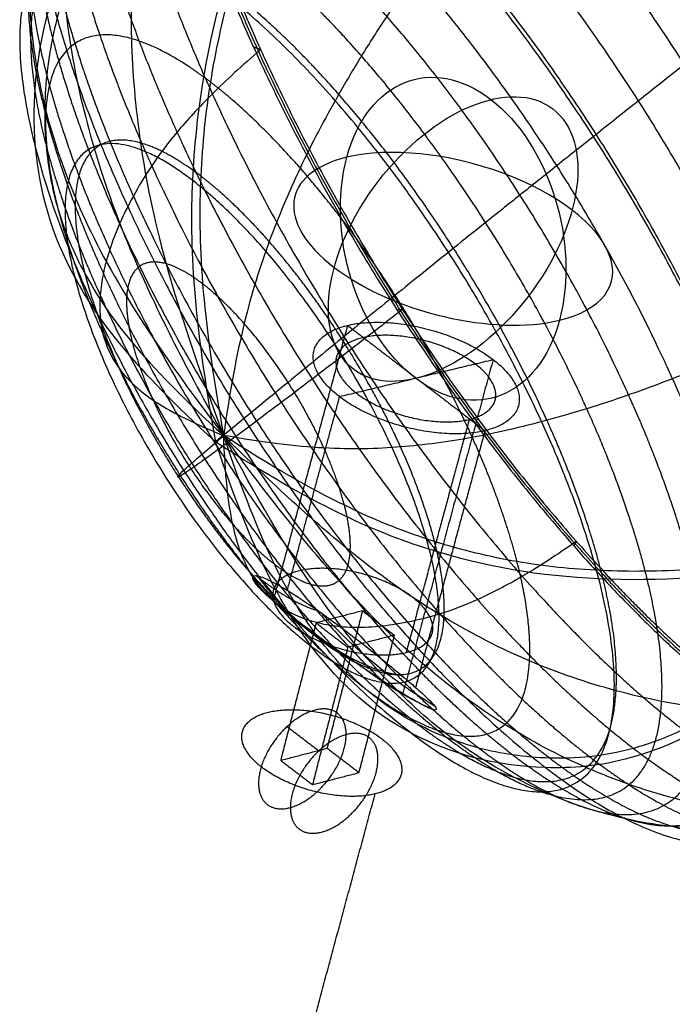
# Model space of a CAD drawing. Header units: millimetres. Extents: x 68659 to 70107, y -15520 to -14401.
# Tile 18 of 40: x 69071 to 69130, y -14546 to -14456. Entities that reach past the tile are written whole.
import ezdxf

# ---------------------------------------------------------------- set-up
doc = ezdxf.new("R2010")
doc.units = ezdxf.units.MM
doc.header["$MEASUREMENT"] = 0
doc.layers.add('Default', color=7, linetype='Continuous', true_color=0x000000)

msp = doc.modelspace()

# ---------------------------------------------------------------- linework, layer by layer
at = {"layer": 'Default', "extrusion": (0.648519, -0.496905, 0.576635)}
msp.add_circle((30542.617, -35100.74, 53148.107), 14.951, dxfattribs=at)
at = {"layer": 'Default', "extrusion": (0.725653, 0.174794, -0.665488)}
for start, end in [(309.41686, 129.41686), (129.41686, 309.41686)]:
    msp.add_arc((-30257.413, 43927.341, 46308.881), 14.951, start, end, dxfattribs=at)
at = {"layer": 'Default', "extrusion": (0.229892, 0.850019, 0.473938)}
for start, end in [(139.09158, 319.09158), (319.09158, 139.09158)]:
    msp.add_arc((-70492.525, -194.139, 4516.746), 14.951, start, end, dxfattribs=at)
at = {"layer": 'Default'}
for points, weights, degree, knots in [([(69136.357, -14518.285, 1904.541), (69097.446, -14488.471, 1869.943), (69084.359, -14437.323, 1928.737), (69071.273, -14386.176, 1987.531), (69110.184, -14415.99, 2022.129), (69149.095, -14445.804, 2056.727), (69162.182, -14496.952, 1997.933), (69175.269, -14548.1, 1939.14), (69136.357, -14518.285, 1904.541)], [1, 0.707106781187, 1, 0.707106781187, 1, 0.707106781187, 1, 0.707106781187, 1], 2, [0, 0, 0, 24.869003, 24.869003, 49.738006, 49.738006, 74.607009, 74.607009, 99.476011, 99.476011, 99.476011]), ([(69136.322, -14517.928, 1904.889), (69131.554, -14514.274, 1900.65), (69120.963, -14504.234, 1894.538), (69104.737, -14482.638, 1895.825), (69091.546, -14458.449, 1908.229), (69086.332, -14443.85, 1921.758), (69084.718, -14437.543, 1929.008), (69083.104, -14431.236, 1936.258), (69081.568, -14419.453, 1953.055), (69085.792, -14408.597, 1980.935), (69096.182, -14407.378, 2005.873), (69105.545, -14412.621, 2017.498), (69110.313, -14416.275, 2021.739), (69115.081, -14419.929, 2025.978), (69125.668, -14429.971, 2032.091), (69141.884, -14451.575, 2030.809), (69155.069, -14475.77, 2018.408), (69160.281, -14490.37, 2004.88), (69161.895, -14496.677, 1997.63), (69163.509, -14502.984, 1990.381), (69165.046, -14514.766, 1973.583), (69160.829, -14525.617, 1945.699), (69150.45, -14526.827, 1920.757), (69141.091, -14521.581, 1909.129), (69136.322, -14517.928, 1904.889)], [1, 0.951184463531, 0.877961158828, 0.841349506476, 0.877961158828, 0.951184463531, 1, 0.951184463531, 0.877961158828, 0.841349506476, 0.877961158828, 0.951184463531, 1, 0.951184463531, 0.877961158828, 0.841349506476, 0.877961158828, 0.951184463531, 1, 0.951184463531, 0.877961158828, 0.841349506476, 0.877961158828, 0.951184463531, 1], 3, [0, 0, 0, 0, 6.217251, 12.434501, 18.651752, 24.869003, 24.869003, 24.869003, 31.086254, 37.303504, 43.520755, 49.738006, 49.738006, 49.738006, 55.955256, 62.172507, 68.389758, 74.607009, 74.607009, 74.607009, 80.824259, 87.04151, 93.258761, 99.476011, 99.476011, 99.476011, 99.476011]), ([(69136.287, -14517.57, 1905.237), (69131.571, -14513.956, 1901.045), (69121.095, -14504.03, 1894.997), (69104.994, -14482.616, 1896.269), (69091.872, -14458.568, 1908.6), (69086.682, -14444.039, 1922.064), (69085.077, -14437.762, 1929.279), (69083.471, -14431.486, 1936.493), (69081.943, -14419.759, 1953.21), (69086.149, -14408.965, 1980.929), (69096.463, -14407.759, 2005.66), (69105.727, -14412.946, 2017.155), (69110.442, -14416.559, 2021.348), (69115.158, -14420.173, 2025.541), (69125.627, -14430.105, 2031.591), (69141.708, -14451.535, 2030.329), (69154.815, -14475.594, 2018.005), (69160.002, -14490.125, 2004.542), (69161.608, -14496.402, 1997.327), (69163.214, -14502.678, 1990.112), (69164.745, -14514.403, 1973.394), (69160.552, -14525.186, 1945.669), (69150.259, -14526.376, 1920.929), (69141.003, -14521.183, 1909.431), (69136.287, -14517.57, 1905.237)], [1, 0.951184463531, 0.877961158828, 0.841349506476, 0.877961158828, 0.951184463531, 1, 0.951184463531, 0.877961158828, 0.841349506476, 0.877961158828, 0.951184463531, 1, 0.951184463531, 0.877961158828, 0.841349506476, 0.877961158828, 0.951184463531, 1, 0.951184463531, 0.877961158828, 0.841349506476, 0.877961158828, 0.951184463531, 1], 3, [0, 0, 0, 0, 6.217251, 12.434501, 18.651752, 24.869003, 24.869003, 24.869003, 31.086254, 37.303504, 43.520755, 49.738006, 49.738006, 49.738006, 55.955256, 62.172507, 68.389758, 74.607009, 74.607009, 74.607009, 80.824259, 87.04151, 93.258761, 99.476011, 99.476011, 99.476011, 99.476011]), ([(69131.089, -14520.485, 1908.571), (69126.46, -14516.938, 1904.456), (69116.172, -14507.196, 1898.526), (69100.361, -14486.192, 1899.787), (69087.48, -14462.604, 1911.894), (69082.387, -14448.352, 1925.105), (69080.811, -14442.194, 1932.184), (69079.236, -14436.035, 1939.263), (69077.738, -14424.528, 1955.663), (69081.871, -14413.927, 1982.854), (69092.001, -14412.726, 2007.118), (69101.097, -14417.812, 2018.401), (69105.726, -14421.358, 2022.517), (69110.355, -14424.905, 2026.632), (69120.626, -14434.659, 2032.571), (69136.39, -14455.7, 2031.33), (69149.239, -14479.313, 2019.238), (69154.326, -14493.571, 2006.03), (69155.901, -14499.729, 1998.951), (69157.477, -14505.887, 1991.872), (69158.981, -14517.389, 1975.469), (69154.88, -14527.965, 1948.263), (69144.798, -14529.129, 1923.978), (69135.718, -14524.031, 1912.688), (69131.089, -14520.485, 1908.571)], [1, 0.951184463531, 0.877961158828, 0.841349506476, 0.877961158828, 0.951184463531, 1, 0.951184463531, 0.877961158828, 0.841349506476, 0.877961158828, 0.951184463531, 1, 0.951184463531, 0.877961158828, 0.841349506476, 0.877961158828, 0.951184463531, 1, 0.951184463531, 0.877961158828, 0.841349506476, 0.877961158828, 0.951184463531, 1], 3, [0, 0, 0, 0, 6.217251, 12.434501, 18.651752, 24.869003, 24.869003, 24.869003, 31.086254, 37.303504, 43.520755, 49.738006, 49.738006, 49.738006, 55.955256, 62.172507, 68.389758, 74.607009, 74.607009, 74.607009, 80.824259, 87.04151, 93.258761, 99.476011, 99.476011, 99.476011, 99.476011]), ([(69126.568, -14522.181, 1912.195), (69122.079, -14518.741, 1908.204), (69112.1, -14509.293, 1902.458), (69096.768, -14488.938, 1903.698), (69084.283, -14466.089, 1915.44), (69079.347, -14452.28, 1928.244), (69077.821, -14446.313, 1935.103), (69076.294, -14440.346, 1941.961), (69074.843, -14429.194, 1957.851), (69078.85, -14418.91, 1984.195), (69088.671, -14417.727, 2007.712), (69097.494, -14422.653, 2018.656), (69101.983, -14426.092, 2022.648), (69106.472, -14429.531, 2026.639), (69116.43, -14438.996, 2032.394), (69131.697, -14459.401, 2031.184), (69144.135, -14482.286, 2019.462), (69149.062, -14496.102, 2006.663), (69150.588, -14502.069, 1999.804), (69152.115, -14508.036, 1992.945), (69153.575, -14519.181, 1977.052), (69149.614, -14529.43, 1950.686), (69139.858, -14530.562, 1927.14), (69131.057, -14525.62, 1916.186), (69126.568, -14522.181, 1912.195)], [1, 0.951184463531, 0.877961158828, 0.841349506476, 0.877961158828, 0.951184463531, 1, 0.951184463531, 0.877961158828, 0.841349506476, 0.877961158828, 0.951184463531, 1, 0.951184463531, 0.877961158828, 0.841349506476, 0.877961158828, 0.951184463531, 1, 0.951184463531, 0.877961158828, 0.841349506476, 0.877961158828, 0.951184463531, 1], 3, [0, 0, 0, 0, 6.217251, 12.434501, 18.651752, 24.869003, 24.869003, 24.869003, 31.086254, 37.303504, 43.520755, 49.738006, 49.738006, 49.738006, 55.955256, 62.172507, 68.389758, 74.607009, 74.607009, 74.607009, 80.824259, 87.04151, 93.258761, 99.476011, 99.476011, 99.476011, 99.476011]), ([(69122.566, -14522.95, 1916.033), (69118.258, -14519.648, 1912.202), (69108.679, -14510.578, 1906.692), (69093.971, -14491.053, 1907.896), (69081.999, -14469.146, 1919.167), (69077.266, -14455.907, 1931.445), (69075.802, -14450.185, 1938.022), (69074.338, -14444.464, 1944.599), (69072.947, -14433.768, 1959.833), (69076.788, -14423.896, 1985.092), (69086.206, -14422.747, 2007.653), (69094.673, -14427.47, 2018.16), (69098.981, -14430.771, 2021.991), (69103.29, -14434.072, 2025.821), (69112.847, -14443.16, 2031.341), (69127.484, -14462.74, 2030.169), (69139.403, -14484.688, 2018.923), (69144.125, -14497.935, 2006.65), (69145.589, -14503.657, 2000.073), (69147.053, -14509.378, 1993.496), (69148.455, -14520.065, 1978.257), (69144.667, -14529.897, 1952.973), (69135.32, -14530.991, 1930.38), (69126.875, -14526.25, 1919.864), (69122.566, -14522.95, 1916.033)], [1, 0.951184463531, 0.877961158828, 0.841349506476, 0.877961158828, 0.951184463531, 1, 0.951184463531, 0.877961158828, 0.841349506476, 0.877961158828, 0.951184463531, 1, 0.951184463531, 0.877961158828, 0.841349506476, 0.877961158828, 0.951184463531, 1, 0.951184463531, 0.877961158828, 0.841349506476, 0.877961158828, 0.951184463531, 1], 3, [0, 0, 0, 0, 6.217251, 12.434501, 18.651752, 24.869003, 24.869003, 24.869003, 31.086254, 37.303504, 43.520755, 49.738006, 49.738006, 49.738006, 55.955256, 62.172507, 68.389758, 74.607009, 74.607009, 74.607009, 80.824259, 87.04151, 93.258761, 99.476011, 99.476011, 99.476011, 99.476011]), ([(69118.547, -14523.939, 1919.7), (69084.841, -14498.112, 1889.73), (69073.504, -14453.806, 1940.66), (69062.168, -14409.499, 1991.589), (69095.875, -14435.326, 2021.56), (69129.581, -14461.152, 2051.53), (69140.917, -14505.459, 2000.601), (69152.254, -14549.765, 1949.671), (69118.547, -14523.939, 1919.7)], [1, 0.707106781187, 1, 0.707106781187, 1, 0.707106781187, 1, 0.707106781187, 1], 2, [0, 0, 0, 24.869003, 24.869003, 49.738006, 49.738006, 74.607009, 74.607009, 99.476011, 99.476011, 99.476011]), ([(69118.934, -14523.071, 1920.013), (69114.836, -14519.93, 1916.368), (69105.722, -14511.299, 1911.129), (69091.736, -14492.728, 1912.283), (69080.355, -14471.901, 1923.006), (69075.855, -14459.315, 1934.681), (69074.464, -14453.876, 1940.934), (69073.072, -14448.436, 1947.187), (69071.748, -14438.266, 1961.67), (69075.397, -14428.872, 1985.685), (69084.35, -14427.771, 2007.144), (69092.405, -14432.263, 2017.141), (69096.503, -14435.403, 2020.786), (69100.603, -14438.544, 2024.43), (69109.695, -14447.191, 2029.679), (69123.613, -14465.815, 2028.556), (69134.94, -14486.684, 2017.858), (69139.428, -14499.279, 2006.188), (69140.82, -14504.719, 1999.935), (69142.212, -14510.159, 1993.682), (69143.546, -14520.32, 1979.194), (69139.951, -14529.671, 1955.154), (69131.067, -14530.719, 1933.665), (69123.033, -14526.211, 1923.657), (69118.934, -14523.071, 1920.013)], [1, 0.951184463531, 0.877961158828, 0.841349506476, 0.877961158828, 0.951184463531, 1, 0.951184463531, 0.877961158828, 0.841349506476, 0.877961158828, 0.951184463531, 1, 0.951184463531, 0.877961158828, 0.841349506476, 0.877961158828, 0.951184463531, 1, 0.951184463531, 0.877961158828, 0.841349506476, 0.877961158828, 0.951184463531, 1], 3, [0, 0, 0, 0, 6.217251, 12.434501, 18.651752, 24.869003, 24.869003, 24.869003, 31.086254, 37.303504, 43.520755, 49.738006, 49.738006, 49.738006, 55.955256, 62.172507, 68.389758, 74.607009, 74.607009, 74.607009, 80.824259, 87.04151, 93.258761, 99.476011, 99.476011, 99.476011, 99.476011]), ([(69115.571, -14522.781, 1924.046), (69111.698, -14519.813, 1920.602), (69103.087, -14511.656, 1915.653), (69089.877, -14494.112, 1916.75), (69079.13, -14474.442, 1926.883), (69074.881, -14462.556, 1937.91), (69073.566, -14457.418, 1943.816), (69072.252, -14452.28, 1949.722), (69071.001, -14442.674, 1963.4), (69074.445, -14433.797, 1986.081), (69082.898, -14432.752, 2006.353), (69090.508, -14436.994, 2015.801), (69094.381, -14439.962, 2019.245), (69098.254, -14442.929, 2022.689), (69106.846, -14451.101, 2027.646), (69119.991, -14468.696, 2026.579), (69130.687, -14488.406, 2016.469), (69134.924, -14500.301, 2005.447), (69136.239, -14505.438, 1999.542), (69137.553, -14510.576, 1993.636), (69138.815, -14520.174, 1979.952), (69135.423, -14529.01, 1957.248), (69127.035, -14530.005, 1936.946), (69119.444, -14525.748, 1927.489), (69115.571, -14522.781, 1924.046)], [1, 0.951184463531, 0.877961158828, 0.841349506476, 0.877961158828, 0.951184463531, 1, 0.951184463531, 0.877961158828, 0.841349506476, 0.877961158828, 0.951184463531, 1, 0.951184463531, 0.877961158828, 0.841349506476, 0.877961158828, 0.951184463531, 1, 0.951184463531, 0.877961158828, 0.841349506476, 0.877961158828, 0.951184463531, 1], 3, [0, 0, 0, 0, 6.217251, 12.434501, 18.651752, 24.869003, 24.869003, 24.869003, 31.086254, 37.303504, 43.520755, 49.738006, 49.738006, 49.738006, 55.955256, 62.172507, 68.389758, 74.607009, 74.607009, 74.607009, 80.824259, 87.04151, 93.258761, 99.476011, 99.476011, 99.476011, 99.476011]), ([(69112.457, -14522.151, 1928.091), (69108.821, -14519.365, 1924.858), (69100.738, -14511.707, 1920.214), (69088.343, -14495.239, 1921.249), (69078.261, -14476.783, 1930.761), (69074.275, -14465.631, 1941.109), (69073.041, -14460.81, 1946.65), (69071.808, -14455.989, 1952.192), (69070.634, -14446.975, 1965.025), (69073.862, -14438.642, 1986.307), (69081.791, -14437.656, 2005.334), (69088.934, -14441.638, 2014.205), (69092.569, -14444.424, 2017.437), (69096.205, -14447.209, 2020.67), (69104.271, -14454.881, 2025.322), (69116.607, -14471.394, 2024.314), (69126.641, -14489.888, 2014.824), (69130.616, -14501.049, 2004.481), (69131.849, -14505.87, 1998.94), (69133.083, -14510.69, 1993.398), (69134.267, -14519.696, 1980.56), (69131.088, -14527.991, 1959.256), (69123.218, -14528.931, 1940.202), (69116.092, -14524.936, 1931.324), (69112.457, -14522.151, 1928.091)], [1, 0.951184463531, 0.877961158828, 0.841349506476, 0.877961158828, 0.951184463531, 1, 0.951184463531, 0.877961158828, 0.841349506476, 0.877961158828, 0.951184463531, 1, 0.951184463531, 0.877961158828, 0.841349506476, 0.877961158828, 0.951184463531, 1, 0.951184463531, 0.877961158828, 0.841349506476, 0.877961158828, 0.951184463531, 1], 3, [0, 0, 0, 0, 6.217251, 12.434501, 18.651752, 24.869003, 24.869003, 24.869003, 31.086254, 37.303504, 43.520755, 49.738006, 49.738006, 49.738006, 55.955256, 62.172507, 68.389758, 74.607009, 74.607009, 74.607009, 80.824259, 87.04151, 93.258761, 99.476011, 99.476011, 99.476011, 99.476011]), ([(69109.574, -14521.213, 1932.142), (69106.186, -14518.616, 1929.129), (69098.653, -14511.478, 1924.801), (69087.107, -14496.133, 1925.77), (69077.717, -14478.94, 1934.635), (69074.005, -14468.551, 1944.274), (69072.856, -14464.061, 1949.437), (69071.707, -14459.57, 1954.599), (69070.613, -14451.172, 1966.553), (69073.616, -14443.406, 1986.378), (69081, -14442.485, 2004.108), (69087.656, -14446.196, 2012.376), (69091.044, -14448.792, 2015.389), (69094.432, -14451.388, 2018.401), (69101.95, -14458.537, 2022.736), (69113.444, -14473.923, 2021.791), (69122.789, -14491.151, 2012.946), (69126.492, -14501.547, 2003.311), (69127.641, -14506.038, 1998.149), (69128.79, -14510.528, 1992.987), (69129.894, -14518.918, 1981.028), (69126.935, -14526.649, 1961.183), (69119.603, -14527.53, 1943.429), (69112.962, -14523.809, 1935.154), (69109.574, -14521.213, 1932.142)], [1, 0.951184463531, 0.877961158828, 0.841349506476, 0.877961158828, 0.951184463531, 1, 0.951184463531, 0.877961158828, 0.841349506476, 0.877961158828, 0.951184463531, 1, 0.951184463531, 0.877961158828, 0.841349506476, 0.877961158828, 0.951184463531, 1, 0.951184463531, 0.877961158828, 0.841349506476, 0.877961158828, 0.951184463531, 1], 3, [0, 0, 0, 0, 6.217251, 12.434501, 18.651752, 24.869003, 24.869003, 24.869003, 31.086254, 37.303504, 43.520755, 49.738006, 49.738006, 49.738006, 55.955256, 62.172507, 68.389758, 74.607009, 74.607009, 74.607009, 80.824259, 87.04151, 93.258761, 99.476011, 99.476011, 99.476011, 99.476011]), ([(69106.345, -14520.822, 1936.109), (69080.639, -14501.126, 1913.253), (69071.994, -14467.336, 1952.094), (69063.348, -14433.546, 1990.935), (69089.054, -14453.242, 2013.792), (69114.76, -14472.938, 2036.648), (69123.406, -14506.728, 1997.807), (69132.051, -14540.518, 1958.966), (69106.345, -14520.822, 1936.109)], [1, 0.707106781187, 1, 0.707106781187, 1, 0.707106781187, 1, 0.707106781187, 1], 2, [0, 0, 0, 24.869003, 24.869003, 49.738006, 49.738006, 74.607009, 74.607009, 99.476011, 99.476011, 99.476011]), ([(69106.905, -14519.997, 1936.191), (69103.773, -14517.597, 1933.406), (69096.811, -14510.998, 1929.406), (69086.143, -14496.814, 1930.304), (69077.469, -14480.926, 1938.498), (69074.039, -14471.327, 1947.406), (69072.978, -14467.178, 1952.176), (69071.916, -14463.028, 1956.945), (69070.904, -14455.269, 1967.991), (69073.676, -14448.091, 1986.31), (69080.497, -14447.238, 2002.698), (69086.648, -14450.667, 2010.342), (69089.78, -14453.067, 2013.126), (69092.912, -14455.466, 2015.911), (69099.862, -14462.075, 2019.916), (69110.486, -14476.294, 2019.039), (69119.12, -14492.212, 2010.862), (69122.541, -14501.818, 2001.959), (69123.603, -14505.967, 1997.189), (69124.664, -14510.117, 1992.419), (69125.685, -14517.87, 1981.37), (69122.952, -14525.017, 1963.033), (69116.176, -14525.836, 1946.624), (69110.037, -14522.397, 1938.975), (69106.905, -14519.997, 1936.191)], [1, 0.951184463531, 0.877961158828, 0.841349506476, 0.877961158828, 0.951184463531, 1, 0.951184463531, 0.877961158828, 0.841349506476, 0.877961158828, 0.951184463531, 1, 0.951184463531, 0.877961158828, 0.841349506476, 0.877961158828, 0.951184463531, 1, 0.951184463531, 0.877961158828, 0.841349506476, 0.877961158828, 0.951184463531, 1], 3, [0, 0, 0, 0, 6.217251, 12.434501, 18.651752, 24.869003, 24.869003, 24.869003, 31.086254, 37.303504, 43.520755, 49.738006, 49.738006, 49.738006, 55.955256, 62.172507, 68.389758, 74.607009, 74.607009, 74.607009, 80.824259, 87.04151, 93.258761, 99.476011, 99.476011, 99.476011, 99.476011]), ([(69102.129, -14516.76, 1944.351), (69099.539, -14514.775, 1942.048), (69093.781, -14509.315, 1938.739), (69084.965, -14497.582, 1939.483), (69077.801, -14484.448, 1946.259), (69074.968, -14476.515, 1953.621), (69074.091, -14473.086, 1957.563), (69073.213, -14469.657, 1961.505), (69072.376, -14463.244, 1970.633), (69074.661, -14457.309, 1985.776), (69080.294, -14456.604, 1999.329), (69085.381, -14459.441, 2005.653), (69087.972, -14461.426, 2007.957), (69090.562, -14463.411, 2010.26), (69096.313, -14468.877, 2013.572), (69105.1, -14480.632, 2012.841), (69112.238, -14493.786, 2006.077), (69115.065, -14501.724, 1998.718), (69115.942, -14505.153, 1994.776), (69116.82, -14508.583, 1990.834), (69117.663, -14514.991, 1981.703), (69115.404, -14520.905, 1966.548), (69109.799, -14521.588, 1952.982), (69104.72, -14518.745, 1946.655), (69102.129, -14516.76, 1944.351)], [1, 0.951184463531, 0.877961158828, 0.841349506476, 0.877961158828, 0.951184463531, 1, 0.951184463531, 0.877961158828, 0.841349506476, 0.877961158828, 0.951184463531, 1, 0.951184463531, 0.877961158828, 0.841349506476, 0.877961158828, 0.951184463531, 1, 0.951184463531, 0.877961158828, 0.841349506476, 0.877961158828, 0.951184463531, 1], 3, [0, 0, 0, 0, 6.217251, 12.434501, 18.651752, 24.869003, 24.869003, 24.869003, 31.086254, 37.303504, 43.520755, 49.738006, 49.738006, 49.738006, 55.955256, 62.172507, 68.389758, 74.607009, 74.607009, 74.607009, 80.824259, 87.04151, 93.258761, 99.476011, 99.476011, 99.476011, 99.476011]), ([(69097.209, -14512.899, 1953.212), (69081.039, -14500.51, 1938.835), (69075.601, -14479.255, 1963.266), (69070.163, -14458.001, 1987.698), (69086.332, -14470.39, 2002.075), (69102.502, -14482.78, 2016.453), (69107.94, -14504.034, 1992.021), (69113.378, -14525.288, 1967.589), (69097.209, -14512.899, 1953.212)], [1, 0.707106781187, 1, 0.707106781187, 1, 0.707106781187, 1, 0.707106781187, 1], 2, [0, 0, 0, 24.869003, 24.869003, 49.738006, 49.738006, 74.607009, 74.607009, 99.476011, 99.476011, 99.476011]), ([(69097.882, -14512.171, 1953.083), (69095.906, -14510.657, 1951.327), (69091.517, -14506.492, 1948.803), (69084.801, -14497.546, 1949.37), (69079.346, -14487.537, 1954.533), (69077.189, -14481.493, 1960.141), (69076.52, -14478.88, 1963.145), (69075.852, -14476.268, 1966.148), (69075.213, -14471.382, 1973.102), (69076.95, -14466.862, 1984.641), (69081.24, -14466.326, 1994.974), (69085.117, -14468.49, 1999.797), (69087.093, -14470.004, 2001.553), (69089.068, -14471.517, 2003.31), (69093.454, -14475.685, 2005.835), (69100.156, -14484.642, 2005.275), (69105.597, -14494.662, 2000.118), (69107.751, -14500.709, 1994.511), (69108.419, -14503.322, 1991.508), (69109.088, -14505.934, 1988.504), (69109.73, -14510.817, 1981.548), (69108.007, -14515.327, 1970.003), (69103.731, -14515.851, 1959.664), (69099.857, -14513.684, 1954.839), (69097.882, -14512.171, 1953.083)], [1, 0.951184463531, 0.877961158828, 0.841349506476, 0.877961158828, 0.951184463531, 1, 0.951184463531, 0.877961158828, 0.841349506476, 0.877961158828, 0.951184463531, 1, 0.951184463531, 0.877961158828, 0.841349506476, 0.877961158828, 0.951184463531, 1, 0.951184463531, 0.877961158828, 0.841349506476, 0.877961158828, 0.951184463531, 1], 3, [0, 0, 0, 0, 6.217251, 12.434501, 18.651752, 24.869003, 24.869003, 24.869003, 31.086254, 37.303504, 43.520755, 49.738006, 49.738006, 49.738006, 55.955256, 62.172507, 68.389758, 74.607009, 74.607009, 74.607009, 80.824259, 87.04151, 93.258761, 99.476011, 99.476011, 99.476011, 99.476011]), ([(69093.805, -14505.384, 1963.516), (69092.607, -14504.466, 1962.451), (69089.945, -14501.94, 1960.92), (69085.875, -14496.515, 1961.262), (69082.571, -14490.447, 1964.39), (69081.264, -14486.784, 1967.789), (69080.859, -14485.201, 1969.609), (69080.454, -14483.617, 1971.429), (69080.066, -14480.657, 1975.643), (69081.117, -14477.919, 1982.638), (69083.716, -14477.597, 1988.903), (69086.068, -14478.91, 1991.828), (69087.266, -14479.828, 1992.893), (69088.464, -14480.746, 1993.959), (69091.124, -14483.272, 1995.49), (69095.189, -14488.701, 1995.15), (69098.489, -14494.773, 1992.024), (69099.795, -14498.437, 1988.626), (69100.2, -14500.02, 1986.806), (69100.605, -14501.603, 1984.986), (69100.994, -14504.563, 1980.771), (69099.948, -14507.297, 1973.774), (69097.353, -14507.616, 1967.507), (69095.003, -14506.302, 1964.582), (69093.805, -14505.384, 1963.516)], [1, 0.951184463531, 0.877961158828, 0.841349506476, 0.877961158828, 0.951184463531, 1, 0.951184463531, 0.877961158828, 0.841349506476, 0.877961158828, 0.951184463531, 1, 0.951184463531, 0.877961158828, 0.841349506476, 0.877961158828, 0.951184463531, 1, 0.951184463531, 0.877961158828, 0.841349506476, 0.877961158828, 0.951184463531, 1], 3, [0, 0, 0, 0, 6.217251, 12.434501, 18.651752, 24.869003, 24.869003, 24.869003, 31.086254, 37.303504, 43.520755, 49.738006, 49.738006, 49.738006, 55.955256, 62.172507, 68.389758, 74.607009, 74.607009, 74.607009, 80.824259, 87.04151, 93.258761, 99.476011, 99.476011, 99.476011, 99.476011]), ([(69113.014, -14493.219, 1968.265), (69120.025, -14491.53, 1961.836), (69113.76, -14486.73, 1956.265), (69107.494, -14481.929, 1950.694), (69100.484, -14483.618, 1957.123), (69093.474, -14485.307, 1963.553), (69099.739, -14490.107, 1969.123), (69106.004, -14494.907, 1974.694), (69113.014, -14493.219, 1968.265)], [1, 0.707106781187, 1, 0.707106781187, 1, 0.707106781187, 1, 0.707106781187, 1], 2, [0, 0, 0, 23.561945, 23.561945, 47.12389, 47.12389, 70.685835, 70.685835, 94.24778, 94.24778, 94.24778]), ([(69111.578, -14492.194, 1967.016), (69106.135, -14493.505, 1972.007), (69101.272, -14489.778, 1967.683), (69096.408, -14486.051, 1963.358), (69101.85, -14484.741, 1958.367), (69107.292, -14483.43, 1953.376), (69112.156, -14487.156, 1957.7), (69117.02, -14490.883, 1962.025), (69111.578, -14492.194, 1967.016)], [1, 0.707106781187, 1, 0.707106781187, 1, 0.707106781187, 1, 0.707106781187, 1], 2, [0, 0, 0, 23.561945, 23.561945, 47.12389, 47.12389, 70.685835, 70.685835, 94.24778, 94.24778, 94.24778]), ([(69088.801, -14493.933, 1979.012), (69088.798, -14493.931, 1979.009), (69088.791, -14493.927, 1979.003), (69088.784, -14493.925, 1978.99), (69088.78, -14493.927, 1978.978), (69088.78, -14493.931, 1978.972), (69088.781, -14493.934, 1978.969), (69088.781, -14493.936, 1978.967), (69088.784, -14493.941, 1978.962), (69088.791, -14493.952, 1978.96), (69088.8, -14493.962, 1978.962), (69088.807, -14493.968, 1978.967), (69088.81, -14493.97, 1978.969), (69088.813, -14493.973, 1978.972), (69088.819, -14493.977, 1978.979), (69088.826, -14493.979, 1978.991), (69088.83, -14493.977, 1979.003), (69088.83, -14493.973, 1979.01), (69088.829, -14493.971, 1979.012), (69088.829, -14493.969, 1979.015), (69088.826, -14493.963, 1979.019), (69088.819, -14493.952, 1979.022), (69088.81, -14493.941, 1979.019), (69088.804, -14493.936, 1979.015), (69088.801, -14493.933, 1979.012)], [1, 0.951184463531, 0.877961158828, 0.841349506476, 0.877961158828, 0.951184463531, 1, 0.951184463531, 0.877961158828, 0.841349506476, 0.877961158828, 0.951184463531, 1, 0.951184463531, 0.877961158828, 0.841349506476, 0.877961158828, 0.951184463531, 1, 0.951184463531, 0.877961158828, 0.841349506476, 0.877961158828, 0.951184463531, 1], 3, [0, 0, 0, 0, 6.217251, 12.434501, 18.651752, 24.869003, 24.869003, 24.869003, 31.086254, 37.303504, 43.520755, 49.738006, 49.738006, 49.738006, 55.955256, 62.172507, 68.389758, 74.607009, 74.607009, 74.607009, 80.824259, 87.04151, 93.258761, 99.476011, 99.476011, 99.476011, 99.476011]), ([(69089.167, -14493.626, 1978.865), (69089.161, -14493.622, 1978.859), (69089.148, -14493.614, 1978.846), (69089.133, -14493.61, 1978.822), (69089.125, -14493.614, 1978.798), (69089.126, -14493.622, 1978.785), (69089.127, -14493.627, 1978.779), (69089.128, -14493.631, 1978.774), (69089.133, -14493.643, 1978.765), (69089.147, -14493.663, 1978.76), (69089.166, -14493.684, 1978.765), (69089.18, -14493.696, 1978.774), (69089.186, -14493.7, 1978.78), (69089.192, -14493.705, 1978.785), (69089.204, -14493.713, 1978.798), (69089.218, -14493.718, 1978.823), (69089.225, -14493.713, 1978.847), (69089.225, -14493.706, 1978.861), (69089.224, -14493.701, 1978.866), (69089.223, -14493.697, 1978.871), (69089.218, -14493.685, 1978.88), (69089.204, -14493.664, 1978.885), (69089.186, -14493.643, 1978.879), (69089.173, -14493.631, 1978.87), (69089.167, -14493.626, 1978.865)], [1, 0.951184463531, 0.877961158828, 0.841349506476, 0.877961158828, 0.951184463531, 1, 0.951184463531, 0.877961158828, 0.841349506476, 0.877961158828, 0.951184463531, 1, 0.951184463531, 0.877961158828, 0.841349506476, 0.877961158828, 0.951184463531, 1, 0.951184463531, 0.877961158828, 0.841349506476, 0.877961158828, 0.951184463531, 1], 3, [0, 0, 0, 0, 6.217251, 12.434501, 18.651752, 24.869003, 24.869003, 24.869003, 31.086254, 37.303504, 43.520755, 49.738006, 49.738006, 49.738006, 55.955256, 62.172507, 68.389758, 74.607009, 74.607009, 74.607009, 80.824259, 87.04151, 93.258761, 99.476011, 99.476011, 99.476011, 99.476011]), ([(69105.831, -14513.445, 1955.168), (69100.388, -14514.756, 1960.159), (69095.524, -14511.029, 1955.834), (69090.66, -14507.302, 1951.509), (69096.103, -14505.991, 1946.518), (69101.545, -14504.68, 1941.527), (69106.409, -14508.407, 1945.852), (69111.273, -14512.134, 1950.177), (69105.831, -14513.445, 1955.168)], [1, 0.707106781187, 1, 0.707106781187, 1, 0.707106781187, 1, 0.707106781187, 1], 2, [0, 0, 0, 23.561945, 23.561945, 47.12389, 47.12389, 70.685835, 70.685835, 94.24778, 94.24778, 94.24778]), ([(69105.417, -14515.537, 1957.196), (69104.93, -14515.482, 1956.215), (69102.33, -14514.957, 1951.372), (69099.288, -14513.254, 1947.583), (69096.697, -14511.269, 1945.28)], [0.874932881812, 0.879331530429, 0.905938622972, 0.951184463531, 1], 3, [91.792536, 91.792536, 91.792536, 91.792536, 93.258761, 99.476011, 99.476011, 99.476011, 99.476011]), ([(69102.997, -14526.335, 1948.369), (69108.441, -14525.018, 1943.381), (69103.577, -14521.291, 1939.056), (69098.713, -14517.564, 1934.731), (69093.269, -14518.881, 1939.719), (69087.825, -14520.198, 1944.707), (69092.689, -14523.925, 1949.032), (69097.553, -14527.652, 1953.356), (69102.997, -14526.335, 1948.369)], [1, 0.707106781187, 1, 0.707106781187, 1, 0.707106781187, 1, 0.707106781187, 1], 2, [0, 0, 0, 11.780972, 11.780972, 23.561945, 23.561945, 35.342917, 35.342917, 47.12389, 47.12389, 47.12389]), ([(69094.95, -14520.207, 1946.05), (69098.689, -14516.725, 1944.846), (69100.099, -14519.661, 1940.73), (69101.509, -14522.598, 1936.614), (69097.77, -14526.08, 1937.818), (69094.031, -14529.563, 1939.022), (69092.621, -14526.626, 1943.138), (69091.211, -14523.689, 1947.254), (69094.95, -14520.207, 1946.05)], [1, 0.707106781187, 1, 0.707106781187, 1, 0.707106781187, 1, 0.707106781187, 1], 2, [0, 0, 0, 8.245549, 8.245549, 16.491098, 16.491098, 24.736648, 24.736648, 32.982197, 32.982197, 32.982197]), ([(69097.851, -14522.43, 1948.63), (69101.59, -14518.947, 1947.426), (69103, -14521.884, 1943.31), (69104.41, -14524.821, 1939.193), (69100.671, -14528.303, 1940.397), (69096.932, -14531.786, 1941.601), (69095.522, -14528.849, 1945.717), (69094.112, -14525.912, 1949.834), (69097.851, -14522.43, 1948.63)], [1, 0.707106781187, 1, 0.707106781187, 1, 0.707106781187, 1, 0.707106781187, 1], 2, [0, 0, 0, 8.245549, 8.245549, 16.491098, 16.491098, 24.736648, 24.736648, 32.982197, 32.982197, 32.982197])]:
    msp.add_rational_spline(points, weights, degree=degree, knots=knots, dxfattribs=at)
for points, knots in [([(69097.313, -14409.335, 2004.835), (69095.603, -14410.976, 2005.492), (69092.648, -14414.271, 2006.452), (69089.339, -14419.228, 2007.039), (69086.884, -14424.19, 2006.98), (69085.649, -14427.496, 2006.644), (69084.534, -14430.793, 2006.224), (69083.542, -14434.063, 2005.721), (69082.398, -14438.889, 2004.741), (69081.568, -14443.635, 2003.555), (69081.204, -14446.746, 2002.642), (69080.789, -14451.373, 2001.192), (69080.577, -14457.417, 1999.046), (69081.12, -14463.685, 1996.251), (69082.08, -14470.292, 1993.019), (69083.445, -14477.21, 1989.359), (69086.769, -14487.279, 1983.054), (69089.203, -14493.711, 1978.799)], [0, 0, 0, 0, 31.030843, 62.061685, 93.092528, 124.12337, 124.12337, 155.154213, 186.185055, 217.215898, 248.24674, 248.24674, 310.308425, 372.37011, 372.37011, 434.431795, 496.49348, 496.49348, 496.49348, 496.49348]), ([(69087.196, -14410.609, 1980.417), (69085.523, -14412.249, 1981.174), (69082.692, -14415.538, 1982.449), (69079.689, -14420.472, 1983.783), (69077.633, -14425.394, 1984.68), (69076.706, -14428.664, 1985.077), (69075.908, -14431.923, 1985.417), (69075.243, -14435.154, 1985.696), (69074.612, -14439.916, 1985.946), (69074.317, -14444.594, 1986.042), (69074.322, -14447.657, 1986.014), (69074.467, -14452.211, 1985.91), (69075.02, -14458.154, 1985.602), (69076.431, -14464.304, 1984.9), (69078.344, -14470.785, 1983.969), (69080.741, -14477.563, 1982.807), (69085.704, -14487.421, 1980.468), (69089.217, -14493.716, 1978.823)], [0, 0, 0, 0, 31.030843, 62.061685, 93.092528, 124.12337, 124.12337, 155.154213, 186.185055, 217.215898, 248.24674, 248.24674, 310.308425, 372.37011, 372.37011, 434.431795, 496.49348, 496.49348, 496.49348, 496.49348]), ([(69110.442, -14416.559, 2021.348), (69108.682, -14418.17, 2021.94), (69105.564, -14421.369, 2022.69), (69101.859, -14426.101, 2022.779), (69098.894, -14430.779, 2022.082), (69097.266, -14433.867, 2021.252), (69095.741, -14436.939, 2020.32), (69094.329, -14439.978, 2019.29), (69092.522, -14444.44, 2017.477), (69091, -14448.807, 2015.425), (69090.16, -14451.657, 2013.913), (69089.019, -14455.886, 2011.552), (69087.817, -14461.389, 2008.162), (69087.233, -14467.04, 2003.95), (69086.953, -14472.968, 1999.157), (69086.975, -14479.15, 1993.805), (69088.161, -14488.043, 1984.807), (69089.186, -14493.7, 1978.78)], [0, 0, 0, 0, 31.030843, 62.061685, 93.092528, 124.12337, 124.12337, 155.154213, 186.185055, 217.215898, 248.24674, 248.24674, 310.308425, 372.37011, 372.37011, 434.431795, 496.49348, 496.49348, 496.49348, 496.49348]), ([(69083.013, -14421.191, 1953.111), (69081.354, -14422.792, 1953.979), (69078.573, -14425.952, 1955.609), (69075.698, -14430.571, 1957.79), (69073.809, -14435.084, 1959.766), (69073.01, -14438.037, 1960.988), (69072.344, -14440.968, 1962.181), (69071.815, -14443.86, 1963.336), (69071.399, -14448.088, 1964.965), (69071.326, -14452.209, 1966.498), (69071.485, -14454.888, 1967.459), (69071.863, -14458.856, 1968.86), (69072.735, -14463.998, 1970.609), (69074.504, -14469.236, 1972.243), (69076.81, -14474.715, 1973.881), (69079.632, -14480.403, 1975.505), (69085.268, -14488.545, 1977.585), (69089.224, -14493.712, 1978.847)], [0, 0, 0, 0, 31.030843, 62.061685, 93.092528, 124.12337, 124.12337, 155.154213, 186.185055, 217.215898, 248.24674, 248.24674, 310.308425, 372.37011, 372.37011, 434.431795, 496.49348, 496.49348, 496.49348, 496.49348]), ([(69125.363, -14430.828, 2029.776), (69123.542, -14432.384, 2030.335), (69120.231, -14435.406, 2030.978), (69116.072, -14439.712, 2030.809), (69112.528, -14443.839, 2029.782), (69110.453, -14446.501, 2028.698), (69108.465, -14449.129, 2027.502), (69106.576, -14451.711, 2026.202), (69104.017, -14455.454, 2023.963), (69101.713, -14459.071, 2021.467), (69100.333, -14461.403, 2019.65), (69098.37, -14464.844, 2016.824), (69096.045, -14469.269, 2012.8), (69094.182, -14473.693, 2007.866), (69092.494, -14478.272, 2002.278), (69090.989, -14482.99, 1996.067), (69089.743, -14489.558, 1985.698), (69089.167, -14493.684, 1978.767)], [0, 0, 0, 0, 31.030843, 62.061685, 93.092528, 124.12337, 124.12337, 155.154213, 186.185055, 217.215898, 248.24674, 248.24674, 310.308425, 372.37011, 372.37011, 434.431795, 496.49348, 496.49348, 496.49348, 496.49348]), ([(69085.077, -14437.762, 1929.279), (69083.408, -14439.298, 1930.243), (69080.599, -14442.246, 1932.182), (69077.659, -14446.355, 1935.103), (69075.689, -14450.216, 1938.023), (69074.828, -14452.669, 1939.965), (69074.099, -14455.083, 1941.903), (69073.504, -14457.443, 1943.824), (69072.985, -14460.834, 1946.658), (69072.805, -14464.083, 1949.444), (69072.89, -14466.16, 1951.27), (69073.154, -14469.214, 1953.986), (69073.872, -14473.105, 1957.531), (69075.465, -14476.921, 1961.205), (69077.576, -14480.839, 1965.084), (69080.187, -14484.834, 1969.14), (69085.487, -14490.295, 1975.071), (69089.224, -14493.701, 1978.866)], [0, 0, 0, 0, 31.030843, 62.061685, 93.092528, 124.12337, 124.12337, 155.154213, 186.185055, 217.215898, 248.24674, 248.24674, 310.308425, 372.37011, 372.37011, 434.431795, 496.49348, 496.49348, 496.49348, 496.49348]), ([(69141.198, -14451.986, 2028.433), (69139.309, -14453.461, 2028.998), (69135.786, -14456.22, 2029.657), (69131.131, -14459.887, 2029.523), (69126.961, -14463.19, 2028.54), (69124.41, -14465.216, 2027.493), (69121.928, -14467.185, 2026.336), (69119.531, -14469.089, 2025.076), (69116.176, -14471.762, 2022.902), (69113.042, -14474.265, 2020.474), (69111.089, -14475.828, 2018.705), (69108.255, -14478.1, 2015.953), (69104.743, -14480.928, 2012.03), (69101.528, -14483.534, 2007.215), (69098.351, -14486.115, 2001.759), (69095.233, -14488.667, 1995.692), (69091.417, -14491.798, 1985.548), (69089.148, -14493.663, 1978.762)], [0, 0, 0, 0, 31.030843, 62.061685, 93.092528, 124.12337, 124.12337, 155.154213, 186.185055, 217.215898, 248.24674, 248.24674, 310.308425, 372.37011, 372.37011, 434.431795, 496.49348, 496.49348, 496.49348, 496.49348]), ([(69092.553, -14458.475, 1910.254), (69090.856, -14459.926, 1911.294), (69087.951, -14462.605, 1913.478), (69084.781, -14466.07, 1916.983), (69082.515, -14469.11, 1920.654), (69081.427, -14470.937, 1923.17), (69080.464, -14472.703, 1925.701), (69079.628, -14474.398, 1928.233), (69078.73, -14476.742, 1932.028), (69078.156, -14478.901, 1935.816), (69077.969, -14480.227, 1938.332), (69077.82, -14482.139, 1942.097), (69077.973, -14484.469, 1947.077), (69078.925, -14486.514, 1952.383), (69080.333, -14488.485, 1958.053), (69082.181, -14490.366, 1964.054), (69086.275, -14492.48, 1973.061), (69089.217, -14493.685, 1978.878)], [0, 0, 0, 0, 31.030843, 62.061685, 93.092528, 124.12337, 124.12337, 155.154213, 186.185055, 217.215898, 248.24674, 248.24674, 310.308425, 372.37011, 372.37011, 434.431795, 496.49348, 496.49348, 496.49348, 496.49348]), ([(69154.136, -14475.686, 2016.35), (69152.191, -14477.068, 2016.964), (69148.494, -14479.526, 2017.779), (69143.429, -14482.467, 2018.014), (69138.742, -14484.837, 2017.502), (69135.798, -14486.147, 2016.816), (69132.911, -14487.376, 2016.035), (69130.099, -14488.518, 2015.16), (69126.089, -14489.993, 2013.594), (69122.276, -14491.248, 2011.8), (69119.856, -14491.95, 2010.468), (69116.31, -14492.912, 2008.38), (69111.827, -14493.951, 2005.368), (69107.51, -14494.525, 2001.59), (69103.12, -14494.874, 1997.275), (69098.687, -14495.004, 1992.448), (69092.779, -14494.3, 1984.264), (69089.134, -14493.643, 1978.767)], [0, 0, 0, 0, 31.030843, 62.061685, 93.092528, 124.12337, 124.12337, 155.154213, 186.185055, 217.215898, 248.24674, 248.24674, 310.308425, 372.37011, 372.37011, 434.431795, 496.49348, 496.49348, 496.49348, 496.49348]), ([(69105.504, -14482.164, 1898.165), (69103.758, -14483.518, 1899.251), (69100.691, -14485.886, 1901.585), (69097.125, -14488.615, 1905.453), (69094.347, -14490.717, 1909.592), (69092.867, -14491.828, 1912.471), (69091.498, -14492.855, 1915.377), (69090.245, -14493.79, 1918.295), (69088.69, -14494.937, 1922.699), (69087.432, -14495.851, 1927.122), (69086.773, -14496.319, 1930.077), (69085.908, -14496.926, 1934.51), (69085.081, -14497.474, 1940.404), (69084.923, -14497.492, 1946.751), (69085.112, -14497.236, 1953.564), (69085.638, -14496.701, 1960.808), (69087.639, -14494.982, 1971.777), (69089.203, -14493.664, 1978.883)], [0, 0, 0, 0, 31.030843, 62.061685, 93.092528, 124.12337, 124.12337, 155.154213, 186.185055, 217.215898, 248.24674, 248.24674, 310.308425, 372.37011, 372.37011, 434.431795, 496.49348, 496.49348, 496.49348, 496.49348]), ([(69163.675, -14512.97, 1973.493), (69161.692, -14514.202, 1974.279), (69157.871, -14516.179, 1975.648), (69152.512, -14517.967, 1977.207), (69147.448, -14518.863, 1978.389), (69144.216, -14519.046, 1978.999), (69141.031, -14519.111, 1979.555), (69137.912, -14519.056, 1980.057), (69133.421, -14518.647, 1980.657), (69129.105, -14517.939, 1981.118), (69126.339, -14517.289, 1981.34), (69122.267, -14516.195, 1981.617), (69117.065, -14514.423, 1981.836), (69111.931, -14511.803, 1981.73), (69106.643, -14508.644, 1981.446), (69101.236, -14504.966, 1980.996), (69093.786, -14498.236, 1979.74), (69089.127, -14493.616, 1978.798)], [0, 0, 0, 0, 31.030843, 62.061685, 93.092528, 124.12337, 124.12337, 155.154213, 186.185055, 217.215898, 248.24674, 248.24674, 310.308425, 372.37011, 372.37011, 434.431795, 496.49348, 496.49348, 496.49348, 496.49348]), ([(69161.608, -14496.402, 1997.327), (69159.632, -14497.701, 1998.018), (69155.835, -14499.893, 1999.079), (69150.536, -14502.194, 1999.902), (69145.551, -14503.744, 2000.14), (69142.38, -14504.428, 2000.029), (69139.259, -14505.01, 1999.841), (69136.207, -14505.487, 1999.576), (69131.819, -14505.913, 1998.971), (69127.613, -14506.077, 1998.177), (69124.922, -14506.028, 1997.535), (69120.965, -14505.847, 1996.497), (69115.92, -14505.322, 1994.918), (69110.964, -14504.122, 1992.77), (69105.874, -14502.521, 1990.245), (69100.68, -14500.536, 1987.362), (69093.566, -14496.486, 1982.255), (69089.127, -14493.627, 1978.779)], [0, 0, 0, 0, 31.030843, 62.061685, 93.092528, 124.12337, 124.12337, 155.154213, 186.185055, 217.215898, 248.24674, 248.24674, 310.308425, 372.37011, 372.37011, 434.431795, 496.49348, 496.49348, 496.49348, 496.49348]), ([(69159.506, -14523.541, 1946.181), (69157.544, -14524.729, 1947.075), (69153.785, -14526.567, 1948.793), (69148.566, -14528.03, 1951.193), (69143.675, -14528.513, 1953.452), (69140.571, -14528.379, 1954.887), (69137.518, -14528.116, 1956.296), (69134.534, -14527.725, 1957.674), (69130.254, -14526.784, 1959.655), (69126.156, -14525.523, 1961.554), (69123.54, -14524.491, 1962.768), (69119.696, -14522.815, 1964.553), (69114.803, -14520.248, 1966.832), (69110.02, -14516.722, 1969.066), (69105.119, -14512.566, 1971.354), (69100.129, -14507.804, 1973.693), (69093.351, -14499.359, 1976.857), (69089.135, -14493.611, 1978.822)], [0, 0, 0, 0, 31.030843, 62.061685, 93.092528, 124.12337, 124.12337, 155.154213, 186.185055, 217.215898, 248.24674, 248.24674, 310.308425, 372.37011, 372.37011, 434.431795, 496.49348, 496.49348, 496.49348, 496.49348]), ([(69149.408, -14524.801, 1921.754), (69147.49, -14525.982, 1922.745), (69143.872, -14527.801, 1924.771), (69138.976, -14529.228, 1927.911), (69134.488, -14529.667, 1931.123), (69131.689, -14529.5, 1933.292), (69128.952, -14529.2, 1935.461), (69126.292, -14528.771, 1937.623), (69122.52, -14527.77, 1940.837), (69118.952, -14526.446, 1944.021), (69116.7, -14525.369, 1946.121), (69113.41, -14523.626, 1949.255), (69109.272, -14520.965, 1953.376), (69105.347, -14517.329, 1957.707), (69101.393, -14513.051, 1962.3), (69097.428, -14508.155, 1967.14), (69092.287, -14499.499, 1974.27), (69089.149, -14493.615, 1978.846)], [0, 0, 0, 0, 31.030843, 62.061685, 93.092528, 124.12337, 124.12337, 155.154213, 186.185055, 217.215898, 248.24674, 248.24674, 310.308425, 372.37011, 372.37011, 434.431795, 496.49348, 496.49348, 496.49348, 496.49348]), ([(69136.287, -14517.57, 1905.237), (69134.424, -14518.779, 1906.291), (69130.976, -14520.688, 1908.524), (69126.482, -14522.335, 1912.159), (69122.505, -14523.057, 1916.009), (69120.099, -14523.108, 1918.671), (69117.77, -14523.034, 1921.354), (69115.53, -14522.837, 1924.044), (69112.418, -14522.202, 1928.09), (69109.538, -14521.259, 1932.142), (69107.761, -14520.445, 1934.842), (69105.193, -14519.101, 1938.888), (69102.042, -14516.985, 1944.255), (69099.24, -14513.968, 1950.006), (69096.523, -14510.373, 1956.16), (69093.9, -14506.215, 1962.694), (69090.896, -14498.735, 1972.517), (69089.167, -14493.626, 1978.865)], [0, 0, 0, 0, 31.030843, 62.061685, 93.092528, 124.12337, 124.12337, 155.154213, 186.185055, 217.215898, 248.24674, 248.24674, 310.308425, 372.37011, 372.37011, 434.431795, 496.49348, 496.49348, 496.49348, 496.49348]), ([(69121.357, -14503.308, 1896.813), (69119.551, -14504.575, 1897.902), (69116.289, -14506.666, 1900.245), (69112.243, -14508.744, 1904.141), (69108.844, -14510.019, 1908.322), (69106.885, -14510.495, 1911.237), (69105.021, -14510.864, 1914.183), (69103.259, -14511.122, 1917.143), (69100.901, -14511.205, 1921.614), (69098.806, -14511.01, 1926.108), (69097.571, -14510.712, 1929.113), (69095.829, -14510.155, 1933.622), (69093.804, -14509.113, 1939.622), (69092.285, -14507.32, 1946.093), (69090.978, -14505.071, 1953.04), (69089.884, -14502.375, 1960.433), (69089.313, -14497.221, 1971.626), (69089.185, -14493.643, 1978.878)], [0, 0, 0, 0, 31.030843, 62.061685, 93.092528, 124.12337, 124.12337, 155.154213, 186.185055, 217.215898, 248.24674, 248.24674, 310.308425, 372.37011, 372.37011, 434.431795, 496.49348, 496.49348, 496.49348, 496.49348]), ([(69101.181, -14514.351, 1937.582), (69099.631, -14513.294, 1937.62), (69098.152, -14512.24, 1938.245), (69096.249, -14510.819, 1939.707), (69095.667, -14510.372, 1940.281), (69094.616, -14509.536, 1941.559), (69094.147, -14509.147, 1942.264), (69093.74, -14508.791, 1943.016), (69093.722, -14508.776, 1943.048), (69093.705, -14508.761, 1943.081), (69093.688, -14508.746, 1943.113), (69093.281, -14508.389, 1943.877), (69092.937, -14508.066, 1944.691), (69092.381, -14507.495, 1946.386), (69092.17, -14507.247, 1947.269), (69091.751, -14506.637, 1949.972), (69091.755, -14506.398, 1951.889), (69092.122, -14506.426, 1953.727), (69092.168, -14506.429, 1953.955), (69092.219, -14506.437, 1954.181), (69092.276, -14506.448, 1954.406)], [0, 0, 0, 0, 5.625365, 5.625365, 8.427661, 8.427661, 11.229621, 11.229621, 11.229621, 11.348604, 11.348604, 11.348604, 14.178506, 14.178506, 17.007826, 17.007826, 22.648576, 22.648576, 22.648576, 23.345927, 23.345927, 23.345927, 23.345927]), ([(69092.276, -14506.448, 1954.406), (69092.514, -14506.498, 1955.346), (69092.854, -14506.623, 1956.256), (69093.756, -14507.055, 1957.928), (69094.311, -14507.36, 1958.673), (69094.965, -14507.757, 1959.282), (69095.836, -14508.285, 1960.093), (69096.826, -14508.942, 1960.61), (69097.874, -14509.681, 1960.823), (69097.919, -14509.713, 1960.832), (69097.965, -14509.745, 1960.84), (69098.01, -14509.777, 1960.849), (69099.43, -14510.783, 1961.1), (69100.838, -14511.855, 1960.781), (69103.357, -14513.834, 1959.438), (69104.482, -14514.751, 1958.416), (69105.417, -14515.537, 1957.196), (69105.885, -14515.931, 1956.585), (69106.309, -14516.295, 1955.92), (69106.684, -14516.624, 1955.215)], [0, 0, 0, 0, 2.920594, 2.920594, 5.854072, 5.854072, 5.854072, 9.751185, 9.751185, 9.751185, 9.920041, 9.920041, 9.920041, 15.20057, 15.20057, 20.45161, 20.45161, 20.45161, 23.048659, 23.048659, 23.048659, 23.048659]), ([(69101.181, -14514.351, 1937.582), (69099.582, -14513.489, 1940.124), (69096.53, -14511.408, 1945.348), (69093.808, -14508.478, 1950.934), (69092.392, -14506.603, 1954.143), (69092.334, -14506.526, 1954.274), (69092.276, -14506.448, 1954.406)], [251.793556, 251.793556, 251.793556, 251.793556, 310.308425, 372.37011, 372.37011, 375.015324, 375.015324, 375.015324, 375.015324]), ([(69108.431, -14518.324, 1949.772), (69106.871, -14517.403, 1951.294), (69103.338, -14515.003, 1954.861), (69099.963, -14511.882, 1958.583), (69098.01, -14509.777, 1960.849)], [264.904897, 264.904897, 264.904897, 264.904897, 310.308425, 371.6139, 371.6139, 371.6139, 371.6139]), ([(69106.684, -14516.624, 1955.215), (69107.118, -14517.006, 1954.399), (69107.486, -14517.342, 1953.525), (69108.075, -14517.913, 1951.701), (69108.295, -14518.148, 1950.747), (69108.431, -14518.324, 1949.772), (69108.635, -14518.59, 1948.297), (69108.646, -14518.723, 1946.761), (69108.414, -14518.685, 1945.263), (69108.235, -14518.655, 1944.116), (69107.914, -14518.524, 1942.994), (69106.945, -14518.024, 1940.932), (69106.307, -14517.659, 1940.015), (69105.524, -14517.18, 1939.287), (69104.495, -14516.552, 1938.33), (69103.293, -14515.775, 1937.769), (69102.024, -14514.922, 1937.62), (69101.743, -14514.734, 1937.587), (69101.462, -14514.543, 1937.575), (69101.181, -14514.351, 1937.582)], [0, 0, 0, 0, 3.006326, 3.006326, 6.012583, 6.012583, 6.012583, 10.583795, 10.583795, 10.583795, 14.08291, 14.08291, 17.598638, 17.598638, 17.598638, 22.210985, 22.210985, 22.210985, 23.231157, 23.231157, 23.231157, 23.231157])]:
    msp.add_open_spline(points, degree=3, knots=knots, dxfattribs=at)
for points, degree in [([(69110.184, -14415.99, 2022.129), (69102.975, -14422.586, 2024.553), (69094.964, -14435.593, 2022.354), (69088.41, -14453.501, 2014.292), (69085.719, -14469.855, 2003.227), (69086.38, -14482.899, 1991.243), (69088.434, -14494.24, 1979.159)], 3), ([(69084.359, -14437.323, 1928.737), (69077.567, -14443.576, 1932.664), (69072.408, -14454.226, 1940.782), (69071.248, -14467.679, 1952.227), (69074.561, -14479.072, 1962.876), (69080.931, -14487.4, 1971.538), (69088.434, -14494.24, 1979.159)], 3), ([(69092.553, -14458.475, 1910.254), (69092.231, -14458.359, 1909.889), (69091.909, -14458.244, 1909.525)], 2), ([(69105.504, -14482.164, 1898.165), (69105.257, -14482.194, 1897.731), (69105.01, -14482.223, 1897.297)], 2), ([(69100.484, -14483.618, 1957.123), (69097.086, -14496.182, 1950.118), (69093.688, -14508.746, 1943.113)], 2), ([(69100.484, -14483.618, 1957.123), (69106.749, -14488.418, 1962.694), (69113.014, -14493.219, 1968.265)], 2), ([(69099.739, -14490.107, 1969.123), (69106.749, -14488.418, 1962.694), (69113.76, -14486.73, 1956.265)], 2), ([(69113.76, -14486.73, 1956.265), (69109.642, -14501.955, 1947.776), (69105.524, -14517.18, 1939.287)], 2), ([(69099.739, -14490.107, 1969.123), (69097.352, -14498.932, 1964.203), (69094.965, -14507.757, 1959.282)], 2), ([(69111.578, -14492.194, 1967.016), (69108.704, -14502.819, 1961.092), (69105.831, -14513.445, 1955.168)], 2), ([(69089.135, -14493.611, 1978.822), (69088.785, -14493.926, 1978.99), (69088.434, -14494.24, 1979.159)], 2), ([(69089.149, -14493.615, 1978.846), (69088.792, -14493.928, 1979.002), (69088.434, -14494.24, 1979.159)], 2), ([(69089.127, -14493.616, 1978.798), (69088.781, -14493.928, 1978.979), (69088.434, -14494.24, 1979.159)], 2), ([(69089.167, -14493.626, 1978.865), (69088.801, -14493.933, 1979.012), (69088.434, -14494.24, 1979.159)], 2), ([(69089.127, -14493.627, 1978.779), (69088.781, -14493.934, 1978.969), (69088.434, -14494.24, 1979.159)], 2), ([(69089.134, -14493.643, 1978.767), (69088.784, -14493.942, 1978.963), (69088.434, -14494.24, 1979.159)], 2), ([(69089.185, -14493.643, 1978.878), (69088.81, -14493.942, 1979.018), (69088.434, -14494.24, 1979.159)], 2), ([(69089.148, -14493.663, 1978.762), (69088.791, -14493.952, 1978.96), (69088.434, -14494.24, 1979.159)], 2), ([(69089.203, -14493.664, 1978.883), (69088.819, -14493.952, 1979.021), (69088.434, -14494.24, 1979.159)], 2), ([(69089.167, -14493.684, 1978.767), (69088.801, -14493.962, 1978.963), (69088.434, -14494.24, 1979.159)], 2), ([(69089.217, -14493.685, 1978.878), (69088.826, -14493.963, 1979.019), (69088.434, -14494.24, 1979.159)], 2), ([(69089.186, -14493.7, 1978.78), (69088.81, -14493.97, 1978.969), (69088.434, -14494.24, 1979.159)], 2), ([(69089.224, -14493.701, 1978.866), (69088.829, -14493.971, 1979.012), (69088.434, -14494.24, 1979.159)], 2), ([(69089.203, -14493.711, 1978.799), (69088.819, -14493.976, 1978.979), (69088.434, -14494.24, 1979.159)], 2), ([(69089.224, -14493.712, 1978.847), (69088.829, -14493.976, 1979.003), (69088.434, -14494.24, 1979.159)], 2), ([(69089.217, -14493.716, 1978.823), (69088.826, -14493.978, 1978.991), (69088.434, -14494.24, 1979.159)], 2), ([(69113.014, -14493.219, 1968.265), (69109.849, -14504.921, 1961.74), (69106.684, -14516.624, 1955.215)], 2), ([(69136.357, -14518.285, 1904.541), (69128.727, -14523.234, 1908.858), (69117.825, -14524.942, 1919.648), (69105.805, -14521.484, 1936.147), (69097.027, -14514.053, 1952.421), (69091.902, -14504.482, 1966.433), (69088.434, -14494.24, 1979.159)], 3), ([(69162.182, -14496.952, 1997.933), (69154.136, -14502.244, 2000.746), (69140.381, -14506.308, 2001.22), (69122.967, -14507.306, 1998.212), (69108.185, -14504.836, 1992.773), (69097.351, -14499.981, 1986.138), (69088.434, -14494.24, 1979.159)], 3), ([(69121.357, -14503.308, 1896.813), (69121.236, -14503.514, 1896.374), (69121.116, -14503.72, 1895.934)], 2), ([(69101.863, -14509.641, 1947.381), (69099.735, -14510.191, 1949.299), (69097.608, -14510.741, 1951.218)], 2), ([(69098.637, -14522.168, 1940.214), (69100.25, -14515.905, 1943.797), (69101.863, -14509.641, 1947.381)], 2), ([(69101.863, -14509.641, 1947.381), (69103.313, -14510.753, 1948.67), (69104.764, -14511.864, 1949.96)], 2), ([(69097.608, -14510.741, 1951.218), (69095.995, -14517.004, 1947.635), (69094.382, -14523.268, 1944.052)], 2), ([(69097.608, -14510.741, 1951.218), (69099.058, -14511.852, 1952.508), (69100.509, -14512.964, 1953.798)], 2), ([(69104.764, -14511.864, 1949.96), (69102.636, -14512.414, 1951.879), (69100.509, -14512.964, 1953.798)], 2), ([(69101.538, -14524.391, 1942.793), (69103.151, -14518.127, 1946.377), (69104.764, -14511.864, 1949.96)], 2), ([(69100.509, -14512.964, 1953.798), (69098.896, -14519.227, 1950.214), (69097.283, -14525.49, 1946.631)], 2), ([(69097.851, -14522.43, 1948.63), (69096.401, -14521.318, 1947.34), (69094.95, -14520.207, 1946.05)], 2), ([(69094.382, -14523.268, 1944.052), (69096.51, -14522.718, 1942.133), (69098.637, -14522.168, 1940.214)], 2), ([(69098.637, -14522.168, 1940.214), (69100.088, -14523.279, 1941.504), (69101.538, -14524.391, 1942.793)], 2), ([(69094.382, -14523.268, 1944.052), (69095.833, -14524.379, 1945.341), (69097.283, -14525.49, 1946.631)], 2), ([(69097.283, -14525.49, 1946.631), (69099.411, -14524.941, 1944.712), (69101.538, -14524.391, 1942.793)], 2), ([(69094.974, -14556.08, 1931.759), (69098.986, -14541.207, 1940.064), (69102.997, -14526.335, 1948.369)], 2)]:
    msp.add_open_spline(points, degree=degree, dxfattribs=at)
for points, weights in [([(69092.45, -14506.68, 1954.012), (69092.341, -14506.597, 1953.915), (69092.232, -14506.512, 1953.82), (69092.122, -14506.426, 1953.727)], [1, 0.997186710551, 0.994413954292, 0.991681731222]), ([(69097.874, -14509.681, 1960.823), (69096.236, -14509.207, 1958.023), (69094.399, -14508.174, 1955.745), (69092.45, -14506.68, 1954.012)], [0.8910886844, 0.915492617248, 0.951796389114, 1]), ([(69096.697, -14511.269, 1945.28), (69095.739, -14510.535, 1944.428), (69094.752, -14509.709, 1943.67), (69093.74, -14508.791, 1943.016)], [1, 0.981367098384, 0.964512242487, 0.94943543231]), ([(69108.414, -14518.685, 1945.263), (69106.415, -14517.864, 1942.256), (69104.267, -14516.589, 1939.705), (69102.024, -14514.922, 1937.62)], [0.90737017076, 0.92885348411, 0.956768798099, 0.991116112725])]:
    msp.add_rational_spline(points, weights, degree=3, dxfattribs=at)

doc.saveas('drawing.dxf')
